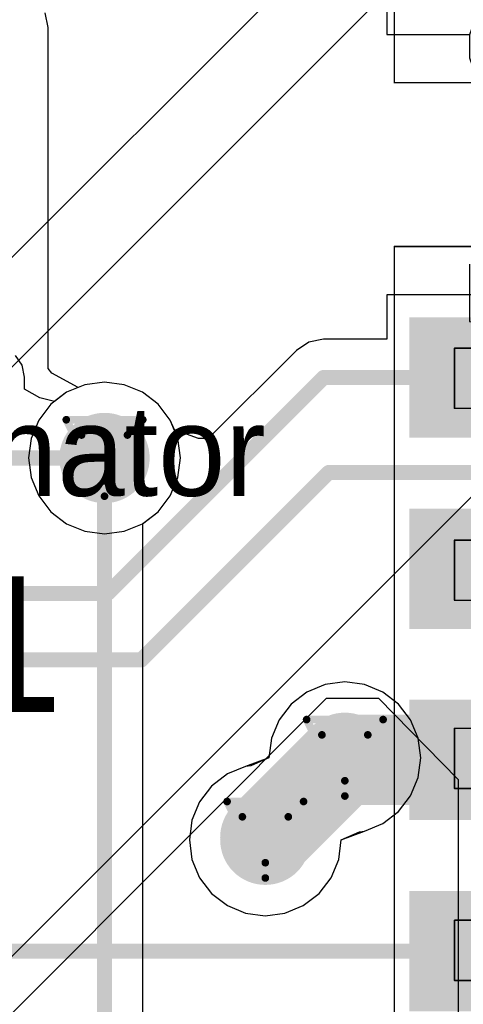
# Model space of a CAD drawing. Header units: millimetres. Extents: x 138 to 555, y 26 to 334.
# Tile 165 of 256: x 203.05 to 205.99, y 157 to 163.54. Entities that reach past the tile are written whole.
import ezdxf

# ---------------------------------------------------------------- set-up
doc = ezdxf.new("R2010")
doc.units = ezdxf.units.MM
for name, color, linetype in [('BottomLayer', 5, 'Continuous'), ('DrillDrawing', 1, 'Continuous'), ('Mechanical20', 56, 'Continuous'), ('Mechanical27', 56, 'Continuous'), ('MidLayer1', 16, 'Continuous'), ('MidLayer2', 76, 'Continuous'), ('MidLayer3', 90, 'Continuous'), ('MidLayer4', 156, 'Continuous'), ('MultiLayer', 9, 'Continuous'), ('TopLayer', 1, 'Continuous'), ('TopOverlay', 2, 'Continuous'), ('TopPaste', 8, 'Continuous'), ('TopSolder', 216, 'Continuous'), ('ViaHoleLayer', 16, 'Continuous')]:
    doc.layers.add(name, color=color, linetype=linetype)

# ---------------------------------------------------------------- blocks, each defined once
blk = doc.blocks.new('ICC_SO8_5X4_P127_532')
at = {"layer": 'Mechanical20', "const_width": 0.01}
for points in [[(-2.775, 3.4), (2.775, 3.4)], [(-2.775, 3.4), (-2.775, -3.4)], [(2.775, 3.4), (2.775, -3.4)], [(-2.775, -3.4), (2.775, -3.4)]]:
    blk.add_lwpolyline(points, dxfattribs=at)
at = {"layer": 'Mechanical20', "const_width": 0.005}
for points in [[(-2.7775, 3.4, 1), (-2.7725, 3.4, 1)], [(-2.7775, 3.4, 1), (-2.7725, 3.4, 1)], [(2.7725, 3.4, 1), (2.7775, 3.4, 1)], [(2.7725, 3.4, 1), (2.7775, 3.4, 1)], [(-2.7775, -3.4, 1), (-2.7725, -3.4, 1)], [(-2.7775, -3.4, 1), (-2.7725, -3.4, 1)], [(2.7725, -3.4, 1), (2.7775, -3.4, 1)], [(2.7725, -3.4, 1), (2.7775, -3.4, 1)]]:
    blk.add_lwpolyline(points, format="xyb", close=True, dxfattribs=at)
at = {"layer": 'Mechanical27'}
for p, q in [((-2.6096, 2.8998), (-2.7238, 2.8617)), ((-2.4572, 2.8998), (-2.6096, 2.8998)), ((-2.343, 2.8617), (-2.4572, 2.8998)), ((2.2762, 2.8998), (2.2381, 2.557)), ((2.657, 2.8998), (2.2762, 2.8998)), ((-2.7238, 2.8617), (-2.7619, 2.7856)), ((-2.3049, 2.7856), (-2.343, 2.8617)), ((-2.7619, 2.7856), (-2.7619, 2.7094)), ((-2.3049, 2.7094), (-2.3049, 2.7856)), ((-2.7619, 2.7094), (-2.7238, 2.6332)), ((-2.343, 2.6332), (-2.3049, 2.7094)), ((-2.7238, 2.6332), (-2.6477, 2.5951)), ((-2.4191, 2.5951), (-2.343, 2.6332)), ((2.2762, 2.5951), (2.3904, 2.6332)), ((2.3904, 2.6332), (2.5047, 2.6332)), ((2.5047, 2.6332), (2.619, 2.5951)), ((-2.6857, 2.519), (-2.5715, 2.557)), ((-2.6477, 2.5951), (-2.4953, 2.557)), ((-2.5715, 2.557), (-2.4191, 2.5951)), ((-2.4953, 2.557), (-2.381, 2.519)), ((2.2381, 2.557), (2.2762, 2.5951)), ((2.619, 2.5951), (2.6951, 2.519)), ((-2.7619, 2.4428), (-2.6857, 2.519)), ((-2.381, 2.519), (-2.3049, 2.4428)), ((2.6951, 2.519), (2.7332, 2.4047)), ((-2.8, 2.3666), (-2.7619, 2.4428)), ((-2.3049, 2.4428), (-2.2668, 2.3666)), ((-2.8, 2.2524), (-2.8, 2.3666)), ((-2.2668, 2.3666), (-2.2668, 2.2524)), ((2.7332, 2.4047), (2.7332, 2.3285)), ((2.7332, 2.3285), (2.6951, 2.2143)), ((-2.7619, 2.1762), (-2.8, 2.2524)), ((-2.2668, 2.2524), (-2.3049, 2.1762)), ((2.2381, 2.1762), (2.2, 2.2524)), ((-2.7238, 2.1381), (-2.7619, 2.1762)), ((-2.3049, 2.1762), (-2.343, 2.1381)), ((2.2762, 2.1381), (2.2381, 2.1762)), ((2.6951, 2.2143), (2.619, 2.1381)), ((-2.6096, 2.1), (-2.7238, 2.1381)), ((-2.4572, 2.1), (-2.6096, 2.1)), ((-2.343, 2.1381), (-2.4572, 2.1)), ((2.3904, 2.1), (2.2762, 2.1381)), ((2.5047, 2.1), (2.3904, 2.1)), ((2.619, 2.1381), (2.5047, 2.1)), ((-2.3738, -2.2394), (-2.2596, -2.1252)), ((-2.2596, -2.1252), (-2.2596, -2.925)), ((2.6309, -2.1252), (2.25, -2.6584)), ((2.6309, -2.1252), (2.6309, -2.925)), ((-2.45, -2.2775), (-2.3738, -2.2394)), ((2.25, -2.6584), (2.8213, -2.6584))]:
    blk.add_line(p, q, dxfattribs=at)
at = {"layer": 'Mechanical27', "const_width": 0.01}
for points in [[(-2.1, 3), (-1.7, 3)], [(-2.1, 3), (-2.1, 2)], [(-1.7, 3), (-1.7, 2)], [(-0.825, 3), (-0.425, 3)], [(-0.825, 3), (-0.825, 2)], [(-0.425, 3), (-0.425, 2)], [(0.425, 3), (0.825, 3)], [(0.425, 3), (0.425, 2)], [(0.825, 3), (0.825, 2)], [(1.7, 3), (2.1, 3)], [(1.7, 3), (1.7, 2)], [(2.1, 3), (2.1, 2)], [(-2.575, 2), (2.575, 2)], [(-2.575, 2), (-2.575, -2)], [(-2.1, 2), (-1.7, 2)], [(-0.825, 2), (-0.425, 2)], [(0.425, 2), (0.825, 2)], [(1.7, 2), (2.1, 2)], [(2.575, 2), (2.575, -2)], [(-2.575, -2), (2.575, -2)], [(-2.1, -2), (-1.7, -2)], [(-2.1, -2), (-2.1, -3)], [(-1.7, -2), (-1.7, -3)], [(-0.825, -2), (-0.425, -2)], [(-0.825, -2), (-0.825, -3)], [(-0.425, -2), (-0.425, -3)], [(0.425, -2), (0.825, -2)], [(0.425, -2), (0.425, -3)], [(0.825, -2), (0.825, -3)], [(1.7, -2), (2.1, -2)], [(1.7, -2), (1.7, -3)], [(2.1, -2), (2.1, -3)], [(-2.1, -3), (-1.7, -3)], [(-0.825, -3), (-0.425, -3)], [(0.425, -3), (0.825, -3)], [(1.7, -3), (2.1, -3)]]:
    blk.add_lwpolyline(points, dxfattribs=at)
at = {"layer": 'Mechanical27'}
for points, const_width in [([(-2.1025, 3, 1), (-2.0975, 3, 1)], 0.005), ([(-2.1025, 3, 1), (-2.0975, 3, 1)], 0.005), ([(-1.7025, 3, 1), (-1.6975, 3, 1)], 0.005), ([(-1.7025, 3, 1), (-1.6975, 3, 1)], 0.005), ([(-0.8275, 3, 1), (-0.8225, 3, 1)], 0.005), ([(-0.8275, 3, 1), (-0.8225, 3, 1)], 0.005), ([(-0.4275, 3, 1), (-0.4225, 3, 1)], 0.005), ([(-0.4275, 3, 1), (-0.4225, 3, 1)], 0.005), ([(0.4225, 3, 1), (0.4275, 3, 1)], 0.005), ([(0.4225, 3, 1), (0.4275, 3, 1)], 0.005), ([(0.8225, 3, 1), (0.8275, 3, 1)], 0.005), ([(0.8225, 3, 1), (0.8275, 3, 1)], 0.005), ([(1.6975, 3, 1), (1.7025, 3, 1)], 0.005), ([(1.6975, 3, 1), (1.7025, 3, 1)], 0.005), ([(2.0975, 3, 1), (2.1025, 3, 1)], 0.005), ([(2.0975, 3, 1), (2.1025, 3, 1)], 0.005), ([(-2.5775, 2, 1), (-2.5725, 2, 1)], 0.005), ([(-2.5775, 2, 1), (-2.5725, 2, 1)], 0.005), ([(-2.1025, 2, 1), (-2.0975, 2, 1)], 0.005), ([(-2.1025, 2, 1), (-2.0975, 2, 1)], 0.005), ([(-1.7025, 2, 1), (-1.6975, 2, 1)], 0.005), ([(-1.7025, 2, 1), (-1.6975, 2, 1)], 0.005), ([(-0.8275, 2, 1), (-0.8225, 2, 1)], 0.005), ([(-0.8275, 2, 1), (-0.8225, 2, 1)], 0.005), ([(-0.4275, 2, 1), (-0.4225, 2, 1)], 0.005), ([(-0.4275, 2, 1), (-0.4225, 2, 1)], 0.005), ([(0.4225, 2, 1), (0.4275, 2, 1)], 0.005), ([(0.4225, 2, 1), (0.4275, 2, 1)], 0.005), ([(0.8225, 2, 1), (0.8275, 2, 1)], 0.005), ([(0.8225, 2, 1), (0.8275, 2, 1)], 0.005), ([(1.6975, 2, 1), (1.7025, 2, 1)], 0.005), ([(1.6975, 2, 1), (1.7025, 2, 1)], 0.005), ([(2.0975, 2, 1), (2.1025, 2, 1)], 0.005), ([(2.0975, 2, 1), (2.1025, 2, 1)], 0.005), ([(2.5725, 2, 1), (2.5775, 2, 1)], 0.005), ([(2.5725, 2, 1), (2.5775, 2, 1)], 0.005), ([(-1.625, -1.6, 1), (-2.125, -1.6, 1)], 0.01), ([(-2.1275, -1.6, 1), (-2.1225, -1.6, 1)], 0.005), ([(-1.6275, -1.6, 1), (-1.6225, -1.6, 1)], 0.005), ([(-2.5775, -2, 1), (-2.5725, -2, 1)], 0.005), ([(-2.5775, -2, 1), (-2.5725, -2, 1)], 0.005), ([(-2.1025, -2, 1), (-2.0975, -2, 1)], 0.005), ([(-2.1025, -2, 1), (-2.0975, -2, 1)], 0.005), ([(-1.7025, -2, 1), (-1.6975, -2, 1)], 0.005), ([(-1.7025, -2, 1), (-1.6975, -2, 1)], 0.005), ([(-0.8275, -2, 1), (-0.8225, -2, 1)], 0.005), ([(-0.8275, -2, 1), (-0.8225, -2, 1)], 0.005), ([(-0.4275, -2, 1), (-0.4225, -2, 1)], 0.005), ([(-0.4275, -2, 1), (-0.4225, -2, 1)], 0.005), ([(0.4225, -2, 1), (0.4275, -2, 1)], 0.005), ([(0.4225, -2, 1), (0.4275, -2, 1)], 0.005), ([(0.8225, -2, 1), (0.8275, -2, 1)], 0.005), ([(0.8225, -2, 1), (0.8275, -2, 1)], 0.005), ([(1.6975, -2, 1), (1.7025, -2, 1)], 0.005), ([(1.6975, -2, 1), (1.7025, -2, 1)], 0.005), ([(2.0975, -2, 1), (2.1025, -2, 1)], 0.005), ([(2.0975, -2, 1), (2.1025, -2, 1)], 0.005), ([(2.5725, -2, 1), (2.5775, -2, 1)], 0.005), ([(2.5725, -2, 1), (2.5775, -2, 1)], 0.005), ([(-2.1025, -3, 1), (-2.0975, -3, 1)], 0.005), ([(-2.1025, -3, 1), (-2.0975, -3, 1)], 0.005), ([(-1.7025, -3, 1), (-1.6975, -3, 1)], 0.005), ([(-1.7025, -3, 1), (-1.6975, -3, 1)], 0.005), ([(-0.8275, -3, 1), (-0.8225, -3, 1)], 0.005), ([(-0.8275, -3, 1), (-0.8225, -3, 1)], 0.005), ([(-0.4275, -3, 1), (-0.4225, -3, 1)], 0.005), ([(-0.4275, -3, 1), (-0.4225, -3, 1)], 0.005), ([(0.4225, -3, 1), (0.4275, -3, 1)], 0.005), ([(0.4225, -3, 1), (0.4275, -3, 1)], 0.005), ([(0.8225, -3, 1), (0.8275, -3, 1)], 0.005), ([(0.8225, -3, 1), (0.8275, -3, 1)], 0.005), ([(1.6975, -3, 1), (1.7025, -3, 1)], 0.005), ([(1.6975, -3, 1), (1.7025, -3, 1)], 0.005), ([(2.0975, -3, 1), (2.1025, -3, 1)], 0.005), ([(2.0975, -3, 1), (2.1025, -3, 1)], 0.005)]:
    blk.add_lwpolyline(points, format="xyb", close=True, dxfattribs=dict(at, const_width=const_width))
at = {"layer": 'TopLayer'}
for points in [[(-1.555, 1.5), (-1.555, 3.25), (-2.255, 1.5), (-2.255, 3.25)], [(-0.285, 1.5), (-0.285, 3.25), (-0.985, 1.5), (-0.985, 3.25)], [(0.985, 1.5), (0.985, 3.25), (0.285, 1.5), (0.285, 3.25)], [(2.255, 1.5), (2.255, 3.25), (1.555, 1.5), (1.555, 3.25)], [(-1.555, -3.25), (-1.555, -1.5), (-2.255, -3.25), (-2.255, -1.5)], [(-0.285, -3.25), (-0.285, -1.5), (-0.985, -3.25), (-0.985, -1.5)], [(0.985, -3.25), (0.985, -1.5), (0.285, -3.25), (0.285, -1.5)], [(2.255, -3.25), (2.255, -1.5), (1.555, -3.25), (1.555, -1.5)]]:
    blk.add_solid(points, dxfattribs=at)
at = {"layer": 'TopOverlay'}
for p, q in [((-2.5798, -2.343), (-2.437, -2.2002)), ((-2.437, -2.2002), (-2.437, -3.2)), ((-2.675, -2.3907), (-2.5798, -2.343))]:
    blk.add_line(p, q, dxfattribs=at)
at = {"layer": 'TopOverlay', "const_width": 0.12}
for points in [[(-2.575, 2), (-2.575, -2)], [(-2.575, 2), (-2.375, 2)], [(2.375, 2), (2.575, 2)], [(2.575, 2), (2.575, -2)], [(-2.575, -2), (-2.375, -2)], [(2.375, -2), (2.575, -2)]]:
    blk.add_lwpolyline(points, dxfattribs=at)
at = {"layer": 'TopOverlay'}
for points, const_width in [([(-2.605, 2, 1), (-2.545, 2, 1)], 0.06), ([(-2.605, 2, 1), (-2.545, 2, 1)], 0.06), ([(-2.405, 2, 1), (-2.345, 2, 1)], 0.06), ([(2.345, 2, 1), (2.405, 2, 1)], 0.06), ([(2.545, 2, 1), (2.605, 2, 1)], 0.06), ([(2.545, 2, 1), (2.605, 2, 1)], 0.06), ([(-1.85, -1.05, 1), (-2.35, -1.05, 1)], 0.12), ([(-2.38, -1.05, 1), (-2.32, -1.05, 1)], 0.06), ([(-1.88, -1.05, 1), (-1.82, -1.05, 1)], 0.06), ([(-2.605, -2, 1), (-2.545, -2, 1)], 0.06), ([(-2.605, -2, 1), (-2.545, -2, 1)], 0.06), ([(-2.405, -2, 1), (-2.345, -2, 1)], 0.06), ([(2.345, -2, 1), (2.405, -2, 1)], 0.06), ([(2.545, -2, 1), (2.605, -2, 1)], 0.06), ([(2.545, -2, 1), (2.605, -2, 1)], 0.06)]:
    blk.add_lwpolyline(points, format="xyb", close=True, dxfattribs=dict(at, const_width=const_width))
at = {"layer": 'TopPaste'}
for points in [[(-1.555, 1.5), (-1.555, 3.25), (-2.255, 1.5), (-2.255, 3.25)], [(-0.285, 1.5), (-0.285, 3.25), (-0.985, 1.5), (-0.985, 3.25)], [(0.985, 1.5), (0.985, 3.25), (0.285, 1.5), (0.285, 3.25)], [(2.255, 1.5), (2.255, 3.25), (1.555, 1.5), (1.555, 3.25)], [(-1.555, -3.25), (-1.555, -1.5), (-2.255, -3.25), (-2.255, -1.5)], [(-0.285, -3.25), (-0.285, -1.5), (-0.985, -3.25), (-0.985, -1.5)], [(0.985, -3.25), (0.985, -1.5), (0.285, -3.25), (0.285, -1.5)], [(2.255, -3.25), (2.255, -1.5), (1.555, -3.25), (1.555, -1.5)]]:
    blk.add_solid(points, dxfattribs=at)
at = {"layer": 'TopSolder'}
for points in [[(-1.505, 1.45), (-1.505, 3.3), (-2.305, 1.45), (-2.305, 3.3)], [(-0.235, 1.45), (-0.235, 3.3), (-1.035, 1.45), (-1.035, 3.3)], [(1.035, 1.45), (1.035, 3.3), (0.235, 1.45), (0.235, 3.3)], [(2.305, 1.45), (2.305, 3.3), (1.505, 1.45), (1.505, 3.3)], [(-1.505, -3.3), (-1.505, -1.45), (-2.305, -3.3), (-2.305, -1.45)], [(-0.235, -3.3), (-0.235, -1.45), (-1.035, -3.3), (-1.035, -1.45)], [(1.035, -3.3), (1.035, -1.45), (0.235, -3.3), (0.235, -1.45)], [(2.305, -3.3), (2.305, -1.45), (1.505, -3.3), (1.505, -1.45)]]:
    blk.add_solid(points, dxfattribs=at)
blk = doc.blocks.new('ICC_SO8_5X4_P127_533')
at = {"layer": 'Mechanical20', "const_width": 0.01}
for points in [[(-2.775, 3.4), (2.775, 3.4)], [(-2.775, 3.4), (-2.775, -3.4)], [(2.775, 3.4), (2.775, -3.4)], [(-2.775, -3.4), (2.775, -3.4)]]:
    blk.add_lwpolyline(points, dxfattribs=at)
at = {"layer": 'Mechanical20', "const_width": 0.005}
for points in [[(-2.7775, 3.4, 1), (-2.7725, 3.4, 1)], [(-2.7775, 3.4, 1), (-2.7725, 3.4, 1)], [(2.7725, 3.4, 1), (2.7775, 3.4, 1)], [(2.7725, 3.4, 1), (2.7775, 3.4, 1)], [(-2.7775, -3.4, 1), (-2.7725, -3.4, 1)], [(-2.7775, -3.4, 1), (-2.7725, -3.4, 1)], [(2.7725, -3.4, 1), (2.7775, -3.4, 1)], [(2.7725, -3.4, 1), (2.7775, -3.4, 1)]]:
    blk.add_lwpolyline(points, format="xyb", close=True, dxfattribs=at)
at = {"layer": 'Mechanical27'}
for p, q in [((-2.6096, 2.8998), (-2.7238, 2.8617)), ((-2.4572, 2.8998), (-2.6096, 2.8998)), ((-2.343, 2.8617), (-2.4572, 2.8998)), ((2.2762, 2.8998), (2.2381, 2.557)), ((2.657, 2.8998), (2.2762, 2.8998)), ((-2.7238, 2.8617), (-2.7619, 2.7856)), ((-2.3049, 2.7856), (-2.343, 2.8617)), ((-2.7619, 2.7856), (-2.7619, 2.7094)), ((-2.3049, 2.7094), (-2.3049, 2.7856)), ((-2.7619, 2.7094), (-2.7238, 2.6332)), ((-2.343, 2.6332), (-2.3049, 2.7094)), ((-2.7238, 2.6332), (-2.6477, 2.5951)), ((-2.4191, 2.5951), (-2.343, 2.6332)), ((2.2762, 2.5951), (2.3904, 2.6332)), ((2.3904, 2.6332), (2.5047, 2.6332)), ((2.5047, 2.6332), (2.619, 2.5951)), ((-2.6857, 2.519), (-2.5715, 2.557)), ((-2.6477, 2.5951), (-2.4953, 2.557)), ((-2.5715, 2.557), (-2.4191, 2.5951)), ((-2.4953, 2.557), (-2.381, 2.519)), ((2.2381, 2.557), (2.2762, 2.5951)), ((2.619, 2.5951), (2.6951, 2.519)), ((-2.7619, 2.4428), (-2.6857, 2.519)), ((-2.381, 2.519), (-2.3049, 2.4428)), ((2.6951, 2.519), (2.7332, 2.4047)), ((-2.8, 2.3666), (-2.7619, 2.4428)), ((-2.3049, 2.4428), (-2.2668, 2.3666)), ((-2.8, 2.2524), (-2.8, 2.3666)), ((-2.2668, 2.3666), (-2.2668, 2.2524)), ((2.7332, 2.4047), (2.7332, 2.3285)), ((2.7332, 2.3285), (2.6951, 2.2143)), ((-2.7619, 2.1762), (-2.8, 2.2524)), ((-2.2668, 2.2524), (-2.3049, 2.1762)), ((2.2381, 2.1762), (2.2, 2.2524)), ((-2.7238, 2.1381), (-2.7619, 2.1762)), ((-2.3049, 2.1762), (-2.343, 2.1381)), ((2.2762, 2.1381), (2.2381, 2.1762)), ((2.6951, 2.2143), (2.619, 2.1381)), ((-2.6096, 2.1), (-2.7238, 2.1381)), ((-2.4572, 2.1), (-2.6096, 2.1)), ((-2.343, 2.1381), (-2.4572, 2.1)), ((2.3904, 2.1), (2.2762, 2.1381)), ((2.5047, 2.1), (2.3904, 2.1)), ((2.619, 2.1381), (2.5047, 2.1)), ((-2.3738, -2.2394), (-2.2596, -2.1252)), ((-2.2596, -2.1252), (-2.2596, -2.925)), ((2.6309, -2.1252), (2.25, -2.6584)), ((2.6309, -2.1252), (2.6309, -2.925)), ((-2.45, -2.2775), (-2.3738, -2.2394)), ((2.25, -2.6584), (2.8213, -2.6584))]:
    blk.add_line(p, q, dxfattribs=at)
at = {"layer": 'Mechanical27', "const_width": 0.01}
for points in [[(-2.1, 3), (-1.7, 3)], [(-2.1, 3), (-2.1, 2)], [(-1.7, 3), (-1.7, 2)], [(-0.825, 3), (-0.425, 3)], [(-0.825, 3), (-0.825, 2)], [(-0.425, 3), (-0.425, 2)], [(0.425, 3), (0.825, 3)], [(0.425, 3), (0.425, 2)], [(0.825, 3), (0.825, 2)], [(1.7, 3), (2.1, 3)], [(1.7, 3), (1.7, 2)], [(2.1, 3), (2.1, 2)], [(-2.575, 2), (2.575, 2)], [(-2.575, 2), (-2.575, -2)], [(-2.1, 2), (-1.7, 2)], [(-0.825, 2), (-0.425, 2)], [(0.425, 2), (0.825, 2)], [(1.7, 2), (2.1, 2)], [(2.575, 2), (2.575, -2)], [(-2.575, -2), (2.575, -2)], [(-2.1, -2), (-1.7, -2)], [(-2.1, -2), (-2.1, -3)], [(-1.7, -2), (-1.7, -3)], [(-0.825, -2), (-0.425, -2)], [(-0.825, -2), (-0.825, -3)], [(-0.425, -2), (-0.425, -3)], [(0.425, -2), (0.825, -2)], [(0.425, -2), (0.425, -3)], [(0.825, -2), (0.825, -3)], [(1.7, -2), (2.1, -2)], [(1.7, -2), (1.7, -3)], [(2.1, -2), (2.1, -3)], [(-2.1, -3), (-1.7, -3)], [(-0.825, -3), (-0.425, -3)], [(0.425, -3), (0.825, -3)], [(1.7, -3), (2.1, -3)]]:
    blk.add_lwpolyline(points, dxfattribs=at)
at = {"layer": 'Mechanical27'}
for points, const_width in [([(-2.1025, 3, 1), (-2.0975, 3, 1)], 0.005), ([(-2.1025, 3, 1), (-2.0975, 3, 1)], 0.005), ([(-1.7025, 3, 1), (-1.6975, 3, 1)], 0.005), ([(-1.7025, 3, 1), (-1.6975, 3, 1)], 0.005), ([(-0.8275, 3, 1), (-0.8225, 3, 1)], 0.005), ([(-0.8275, 3, 1), (-0.8225, 3, 1)], 0.005), ([(-0.4275, 3, 1), (-0.4225, 3, 1)], 0.005), ([(-0.4275, 3, 1), (-0.4225, 3, 1)], 0.005), ([(0.4225, 3, 1), (0.4275, 3, 1)], 0.005), ([(0.4225, 3, 1), (0.4275, 3, 1)], 0.005), ([(0.8225, 3, 1), (0.8275, 3, 1)], 0.005), ([(0.8225, 3, 1), (0.8275, 3, 1)], 0.005), ([(1.6975, 3, 1), (1.7025, 3, 1)], 0.005), ([(1.6975, 3, 1), (1.7025, 3, 1)], 0.005), ([(2.0975, 3, 1), (2.1025, 3, 1)], 0.005), ([(2.0975, 3, 1), (2.1025, 3, 1)], 0.005), ([(-2.5775, 2, 1), (-2.5725, 2, 1)], 0.005), ([(-2.5775, 2, 1), (-2.5725, 2, 1)], 0.005), ([(-2.1025, 2, 1), (-2.0975, 2, 1)], 0.005), ([(-2.1025, 2, 1), (-2.0975, 2, 1)], 0.005), ([(-1.7025, 2, 1), (-1.6975, 2, 1)], 0.005), ([(-1.7025, 2, 1), (-1.6975, 2, 1)], 0.005), ([(-0.8275, 2, 1), (-0.8225, 2, 1)], 0.005), ([(-0.8275, 2, 1), (-0.8225, 2, 1)], 0.005), ([(-0.4275, 2, 1), (-0.4225, 2, 1)], 0.005), ([(-0.4275, 2, 1), (-0.4225, 2, 1)], 0.005), ([(0.4225, 2, 1), (0.4275, 2, 1)], 0.005), ([(0.4225, 2, 1), (0.4275, 2, 1)], 0.005), ([(0.8225, 2, 1), (0.8275, 2, 1)], 0.005), ([(0.8225, 2, 1), (0.8275, 2, 1)], 0.005), ([(1.6975, 2, 1), (1.7025, 2, 1)], 0.005), ([(1.6975, 2, 1), (1.7025, 2, 1)], 0.005), ([(2.0975, 2, 1), (2.1025, 2, 1)], 0.005), ([(2.0975, 2, 1), (2.1025, 2, 1)], 0.005), ([(2.5725, 2, 1), (2.5775, 2, 1)], 0.005), ([(2.5725, 2, 1), (2.5775, 2, 1)], 0.005), ([(-1.625, -1.6, 1), (-2.125, -1.6, 1)], 0.01), ([(-2.1275, -1.6, 1), (-2.1225, -1.6, 1)], 0.005), ([(-1.6275, -1.6, 1), (-1.6225, -1.6, 1)], 0.005), ([(-2.5775, -2, 1), (-2.5725, -2, 1)], 0.005), ([(-2.5775, -2, 1), (-2.5725, -2, 1)], 0.005), ([(-2.1025, -2, 1), (-2.0975, -2, 1)], 0.005), ([(-2.1025, -2, 1), (-2.0975, -2, 1)], 0.005), ([(-1.7025, -2, 1), (-1.6975, -2, 1)], 0.005), ([(-1.7025, -2, 1), (-1.6975, -2, 1)], 0.005), ([(-0.8275, -2, 1), (-0.8225, -2, 1)], 0.005), ([(-0.8275, -2, 1), (-0.8225, -2, 1)], 0.005), ([(-0.4275, -2, 1), (-0.4225, -2, 1)], 0.005), ([(-0.4275, -2, 1), (-0.4225, -2, 1)], 0.005), ([(0.4225, -2, 1), (0.4275, -2, 1)], 0.005), ([(0.4225, -2, 1), (0.4275, -2, 1)], 0.005), ([(0.8225, -2, 1), (0.8275, -2, 1)], 0.005), ([(0.8225, -2, 1), (0.8275, -2, 1)], 0.005), ([(1.6975, -2, 1), (1.7025, -2, 1)], 0.005), ([(1.6975, -2, 1), (1.7025, -2, 1)], 0.005), ([(2.0975, -2, 1), (2.1025, -2, 1)], 0.005), ([(2.0975, -2, 1), (2.1025, -2, 1)], 0.005), ([(2.5725, -2, 1), (2.5775, -2, 1)], 0.005), ([(2.5725, -2, 1), (2.5775, -2, 1)], 0.005), ([(-2.1025, -3, 1), (-2.0975, -3, 1)], 0.005), ([(-2.1025, -3, 1), (-2.0975, -3, 1)], 0.005), ([(-1.7025, -3, 1), (-1.6975, -3, 1)], 0.005), ([(-1.7025, -3, 1), (-1.6975, -3, 1)], 0.005), ([(-0.8275, -3, 1), (-0.8225, -3, 1)], 0.005), ([(-0.8275, -3, 1), (-0.8225, -3, 1)], 0.005), ([(-0.4275, -3, 1), (-0.4225, -3, 1)], 0.005), ([(-0.4275, -3, 1), (-0.4225, -3, 1)], 0.005), ([(0.4225, -3, 1), (0.4275, -3, 1)], 0.005), ([(0.4225, -3, 1), (0.4275, -3, 1)], 0.005), ([(0.8225, -3, 1), (0.8275, -3, 1)], 0.005), ([(0.8225, -3, 1), (0.8275, -3, 1)], 0.005), ([(1.6975, -3, 1), (1.7025, -3, 1)], 0.005), ([(1.6975, -3, 1), (1.7025, -3, 1)], 0.005), ([(2.0975, -3, 1), (2.1025, -3, 1)], 0.005), ([(2.0975, -3, 1), (2.1025, -3, 1)], 0.005)]:
    blk.add_lwpolyline(points, format="xyb", close=True, dxfattribs=dict(at, const_width=const_width))
at = {"layer": 'TopLayer'}
for points in [[(-1.555, 1.5), (-1.555, 3.25), (-2.255, 1.5), (-2.255, 3.25)], [(-0.285, 1.5), (-0.285, 3.25), (-0.985, 1.5), (-0.985, 3.25)], [(0.985, 1.5), (0.985, 3.25), (0.285, 1.5), (0.285, 3.25)], [(2.255, 1.5), (2.255, 3.25), (1.555, 1.5), (1.555, 3.25)], [(-1.555, -3.25), (-1.555, -1.5), (-2.255, -3.25), (-2.255, -1.5)], [(-0.285, -3.25), (-0.285, -1.5), (-0.985, -3.25), (-0.985, -1.5)], [(0.985, -3.25), (0.985, -1.5), (0.285, -3.25), (0.285, -1.5)], [(2.255, -3.25), (2.255, -1.5), (1.555, -3.25), (1.555, -1.5)]]:
    blk.add_solid(points, dxfattribs=at)
at = {"layer": 'TopOverlay'}
for p, q in [((-2.5798, -2.343), (-2.437, -2.2002)), ((-2.437, -2.2002), (-2.437, -3.2)), ((-2.675, -2.3907), (-2.5798, -2.343))]:
    blk.add_line(p, q, dxfattribs=at)
at = {"layer": 'TopOverlay', "const_width": 0.12}
for points in [[(-2.575, 2), (-2.575, -2)], [(-2.575, 2), (-2.375, 2)], [(2.375, 2), (2.575, 2)], [(2.575, 2), (2.575, -2)], [(-2.575, -2), (-2.375, -2)], [(2.375, -2), (2.575, -2)]]:
    blk.add_lwpolyline(points, dxfattribs=at)
at = {"layer": 'TopOverlay'}
for points, const_width in [([(-2.605, 2, 1), (-2.545, 2, 1)], 0.06), ([(-2.605, 2, 1), (-2.545, 2, 1)], 0.06), ([(-2.405, 2, 1), (-2.345, 2, 1)], 0.06), ([(2.345, 2, 1), (2.405, 2, 1)], 0.06), ([(2.545, 2, 1), (2.605, 2, 1)], 0.06), ([(2.545, 2, 1), (2.605, 2, 1)], 0.06), ([(-1.85, -1.05, 1), (-2.35, -1.05, 1)], 0.12), ([(-2.38, -1.05, 1), (-2.32, -1.05, 1)], 0.06), ([(-1.88, -1.05, 1), (-1.82, -1.05, 1)], 0.06), ([(-2.605, -2, 1), (-2.545, -2, 1)], 0.06), ([(-2.605, -2, 1), (-2.545, -2, 1)], 0.06), ([(-2.405, -2, 1), (-2.345, -2, 1)], 0.06), ([(2.345, -2, 1), (2.405, -2, 1)], 0.06), ([(2.545, -2, 1), (2.605, -2, 1)], 0.06), ([(2.545, -2, 1), (2.605, -2, 1)], 0.06)]:
    blk.add_lwpolyline(points, format="xyb", close=True, dxfattribs=dict(at, const_width=const_width))
at = {"layer": 'TopPaste'}
for points in [[(-1.555, 1.5), (-1.555, 3.25), (-2.255, 1.5), (-2.255, 3.25)], [(-0.285, 1.5), (-0.285, 3.25), (-0.985, 1.5), (-0.985, 3.25)], [(0.985, 1.5), (0.985, 3.25), (0.285, 1.5), (0.285, 3.25)], [(2.255, 1.5), (2.255, 3.25), (1.555, 1.5), (1.555, 3.25)], [(-1.555, -3.25), (-1.555, -1.5), (-2.255, -3.25), (-2.255, -1.5)], [(-0.285, -3.25), (-0.285, -1.5), (-0.985, -3.25), (-0.985, -1.5)], [(0.985, -3.25), (0.985, -1.5), (0.285, -3.25), (0.285, -1.5)], [(2.255, -3.25), (2.255, -1.5), (1.555, -3.25), (1.555, -1.5)]]:
    blk.add_solid(points, dxfattribs=at)
at = {"layer": 'TopSolder'}
for points in [[(-1.505, 1.45), (-1.505, 3.3), (-2.305, 1.45), (-2.305, 3.3)], [(-0.235, 1.45), (-0.235, 3.3), (-1.035, 1.45), (-1.035, 3.3)], [(1.035, 1.45), (1.035, 3.3), (0.235, 1.45), (0.235, 3.3)], [(2.305, 1.45), (2.305, 3.3), (1.505, 1.45), (1.505, 3.3)], [(-1.505, -3.3), (-1.505, -1.45), (-2.305, -3.3), (-2.305, -1.45)], [(-0.235, -3.3), (-0.235, -1.45), (-1.035, -3.3), (-1.035, -1.45)], [(1.035, -3.3), (1.035, -1.45), (0.235, -3.3), (0.235, -1.45)], [(2.305, -3.3), (2.305, -1.45), (1.505, -3.3), (1.505, -1.45)]]:
    blk.add_solid(points, dxfattribs=at)

msp = doc.modelspace()

# ---------------------------------------------------------------- linework, layer by layer
at = {"layer": 'BottomLayer'}
for p, q in [((203.2365, 163.4873), (203.2171, 163.5849)), ((203.2365, 161.2221), (203.2365, 163.4873)), ((203.2617, 161.1894), (203.2365, 161.2221)), ((203.4365, 161.096), (203.2617, 161.1894)), ((203.4803, 161.1141), (203.4365, 161.096)), ((203.6108, 161.1313), (203.4803, 161.1141)), ((203.7414, 161.1141), (203.6108, 161.1313)), ((203.863, 161.0637), (203.7414, 161.1141)), ((203.9674, 160.9836), (203.863, 161.0637)), ((204.0476, 160.8791), (203.9674, 160.9836)), ((204.098, 160.7575), (204.0476, 160.8791)), ((204.1151, 160.627), (204.098, 160.7575)), ((204.098, 160.4965), (204.1151, 160.627)), ((204.0476, 160.3748), (204.098, 160.4965)), ((203.9674, 160.2704), (204.0476, 160.3748)), ((203.8657, 160.1923), (203.9674, 160.2704)), ((203.8657, 153.7691), (203.8657, 160.1923)), ((205.207, 159.1398), (205.0765, 159.1226)), ((205.3376, 159.1226), (205.207, 159.1398)), ((204.9549, 159.0722), (204.8504, 158.9921)), ((205.0765, 159.1226), (204.9549, 159.0722)), ((205.4592, 159.0722), (205.3376, 159.1226)), ((205.5636, 158.9921), (205.4592, 159.0722)), ((204.8504, 158.9921), (204.7703, 158.8877)), ((205.6438, 158.8877), (205.5636, 158.9921)), ((204.7703, 158.8877), (204.7199, 158.766)), ((205.6942, 158.766), (205.6438, 158.8877)), ((204.7199, 158.766), (204.7027, 158.6355)), ((205.7113, 158.6355), (205.6942, 158.766)), ((204.7027, 158.6355), (204.5482, 158.5783)), ((205.6942, 158.505), (205.7113, 158.6355)), ((204.5482, 158.5783), (204.4266, 158.528)), ((204.4266, 158.528), (204.3222, 158.4478)), ((205.6438, 158.3833), (205.6942, 158.505)), ((204.3222, 158.4478), (204.242, 158.3434)), ((204.242, 158.3434), (204.1916, 158.2217)), ((205.5636, 158.2789), (205.6438, 158.3833)), ((205.4592, 158.1988), (205.5636, 158.2789)), ((204.1916, 158.2217), (204.1744, 158.0912)), ((205.1831, 158.0912), (205.3376, 158.1484)), ((205.3376, 158.1484), (205.4592, 158.1988)), ((204.1744, 158.0912), (204.1916, 157.9607)), ((205.1659, 157.9607), (205.1831, 158.0912)), ((204.1916, 157.9607), (204.242, 157.8391)), ((205.1155, 157.8391), (205.1659, 157.9607)), ((204.242, 157.8391), (204.3222, 157.7346)), ((205.0354, 157.7346), (205.1155, 157.8391)), ((204.3222, 157.7346), (204.4266, 157.6545)), ((204.9309, 157.6545), (205.0354, 157.7346)), ((204.4266, 157.6545), (204.5482, 157.6041)), ((204.8093, 157.6041), (204.9309, 157.6545)), ((204.5482, 157.6041), (204.6788, 157.5869)), ((204.6788, 157.5869), (204.8093, 157.6041))]:
    msp.add_line(p, q, dxfattribs=at)
for points, const_width in [([(203.4608, 160.627, 1), (203.7608, 160.627, 1)], 0.3), ([(203.5858, 160.627, 1), (203.6358, 160.627, 1)], 0.05), ([(205.057, 158.6355, 1), (205.357, 158.6355, 1)], 0.3), ([(204.5288, 158.0912, 1), (204.8288, 158.0912, 1)], 0.3)]:
    msp.add_lwpolyline(points, format="xyb", close=True, dxfattribs=dict(at, const_width=const_width))
at = {"layer": 'BottomLayer', "const_width": 0.1}
msp.add_lwpolyline([(203.6108, 153.6635), (203.6108, 160.627)], dxfattribs=at)
at = {"layer": 'DrillDrawing', "const_width": 0.0508}
for points in [[(203.3568, 160.881), (203.8648, 160.881)], [(203.3568, 160.881), (203.6108, 160.373)], [(203.6108, 160.373), (203.8648, 160.881)], [(203.4584, 160.7794), (203.7632, 160.7794)], [(203.4584, 160.7794), (203.6108, 160.4746)], [(203.6108, 160.4746), (203.7632, 160.7794)], [(204.953, 158.8895), (205.461, 158.8895)], [(204.953, 158.8895), (205.207, 158.3815)], [(205.207, 158.3815), (205.461, 158.8895)], [(205.0546, 158.7879), (205.3594, 158.7879)], [(205.0546, 158.7879), (205.207, 158.4831)], [(205.207, 158.4831), (205.3594, 158.7879)], [(204.4248, 158.3452), (204.9328, 158.3452)], [(204.4248, 158.3452), (204.6788, 157.8372)], [(204.6788, 157.8372), (204.9328, 158.3452)], [(204.5264, 158.2436), (204.8312, 158.2436)], [(204.5264, 158.2436), (204.6788, 157.9388)], [(204.6788, 157.9388), (204.8312, 158.2436)]]:
    msp.add_lwpolyline(points, dxfattribs=at)
at = {"layer": 'DrillDrawing', "const_width": 0.0254}
for points in [[(203.3441, 160.881, 1), (203.3695, 160.881, 1)], [(203.3441, 160.881, 1), (203.3695, 160.881, 1)], [(203.8521, 160.881, 1), (203.8775, 160.881, 1)], [(203.8521, 160.881, 1), (203.8775, 160.881, 1)], [(203.4457, 160.7794, 1), (203.4711, 160.7794, 1)], [(203.4457, 160.7794, 1), (203.4711, 160.7794, 1)], [(203.7505, 160.7794, 1), (203.7759, 160.7794, 1)], [(203.7505, 160.7794, 1), (203.7759, 160.7794, 1)], [(203.5981, 160.4746, 1), (203.6235, 160.4746, 1)], [(203.5981, 160.4746, 1), (203.6235, 160.4746, 1)], [(203.5981, 160.373, 1), (203.6235, 160.373, 1)], [(203.5981, 160.373, 1), (203.6235, 160.373, 1)], [(204.9403, 158.8895, 1), (204.9657, 158.8895, 1)], [(204.9403, 158.8895, 1), (204.9657, 158.8895, 1)], [(205.4483, 158.8895, 1), (205.4737, 158.8895, 1)], [(205.4483, 158.8895, 1), (205.4737, 158.8895, 1)], [(205.0419, 158.7879, 1), (205.0673, 158.7879, 1)], [(205.0419, 158.7879, 1), (205.0673, 158.7879, 1)], [(205.3467, 158.7879, 1), (205.3721, 158.7879, 1)], [(205.3467, 158.7879, 1), (205.3721, 158.7879, 1)], [(205.1943, 158.4831, 1), (205.2197, 158.4831, 1)], [(205.1943, 158.4831, 1), (205.2197, 158.4831, 1)], [(205.1943, 158.3815, 1), (205.2197, 158.3815, 1)], [(205.1943, 158.3815, 1), (205.2197, 158.3815, 1)], [(204.4121, 158.3452, 1), (204.4375, 158.3452, 1)], [(204.4121, 158.3452, 1), (204.4375, 158.3452, 1)], [(204.9201, 158.3452, 1), (204.9455, 158.3452, 1)], [(204.9201, 158.3452, 1), (204.9455, 158.3452, 1)], [(204.5137, 158.2436, 1), (204.5391, 158.2436, 1)], [(204.5137, 158.2436, 1), (204.5391, 158.2436, 1)], [(204.8185, 158.2436, 1), (204.8439, 158.2436, 1)], [(204.8185, 158.2436, 1), (204.8439, 158.2436, 1)], [(204.6661, 157.9388, 1), (204.6915, 157.9388, 1)], [(204.6661, 157.9388, 1), (204.6915, 157.9388, 1)], [(204.6661, 157.8372, 1), (204.6915, 157.8372, 1)], [(204.6661, 157.8372, 1), (204.6915, 157.8372, 1)]]:
    msp.add_lwpolyline(points, format="xyb", close=True, dxfattribs=at)
at = {"layer": 'MidLayer1'}
for p, q in [((205.6164, 164.5808), (198.4816, 157.446)), ((198.6044, 156.8411), (205.9517, 164.1883)), ((208.8721, 163.1934), (197.5526, 151.8739)), ((203.4803, 161.1141), (203.3587, 161.0637)), ((203.6108, 161.1313), (203.4803, 161.1141)), ((203.7414, 161.1141), (203.6108, 161.1313)), ((203.863, 161.0637), (203.7414, 161.1141)), ((203.3587, 161.0637), (203.2542, 160.9836)), ((203.9674, 160.9836), (203.863, 161.0637)), ((203.2542, 160.9836), (203.1741, 160.8791)), ((204.0476, 160.8791), (203.9674, 160.9836)), ((203.1741, 160.8791), (203.1237, 160.7575)), ((204.098, 160.7575), (204.0476, 160.8791)), ((203.1237, 160.7575), (203.1065, 160.627)), ((204.1151, 160.627), (204.098, 160.7575)), ((203.1065, 160.627), (203.1237, 160.4965)), ((204.098, 160.4965), (204.1151, 160.627)), ((203.1237, 160.4965), (203.1741, 160.3748)), ((204.0476, 160.3748), (204.098, 160.4965)), ((203.1741, 160.3748), (203.2542, 160.2704)), ((203.9674, 160.2704), (204.0476, 160.3748)), ((203.2542, 160.2704), (203.3587, 160.1902)), ((203.863, 160.1902), (203.9674, 160.2704)), ((203.3587, 160.1902), (203.4803, 160.1399)), ((203.7414, 160.1399), (203.863, 160.1902)), ((203.4803, 160.1399), (203.6108, 160.1227)), ((203.6108, 160.1227), (203.7414, 160.1399)), ((204.1941, 158.1402), (205.0848, 159.0308)), ((205.0848, 159.0308), (205.4294, 159.0308)), ((205.4294, 159.0308), (205.9585, 158.4915)), ((205.9585, 158.4915), (205.9585, 155.2974)), ((189.5979, 143.544), (204.1941, 158.1402))]:
    msp.add_line(p, q, dxfattribs=at)
at = {"layer": 'MidLayer1', "const_width": 0.3}
for points in [[(203.4608, 160.627, 1), (203.7608, 160.627, 1)], [(205.057, 158.6355, 1), (205.357, 158.6355, 1)], [(204.5288, 158.0912, 1), (204.8288, 158.0912, 1)]]:
    msp.add_lwpolyline(points, format="xyb", close=True, dxfattribs=at)
at = {"layer": 'MidLayer2'}
for p, q in [((203.4803, 161.1141), (203.3587, 161.0637)), ((203.6108, 161.1313), (203.4803, 161.1141)), ((203.7414, 161.1141), (203.6108, 161.1313)), ((203.863, 161.0637), (203.7414, 161.1141)), ((203.3587, 161.0637), (203.2542, 160.9836)), ((203.9674, 160.9836), (203.863, 161.0637)), ((203.2542, 160.9836), (203.1741, 160.8791)), ((204.0476, 160.8791), (203.9674, 160.9836)), ((203.1741, 160.8791), (203.1237, 160.7575)), ((204.098, 160.7575), (204.0476, 160.8791)), ((203.1237, 160.7575), (203.1065, 160.627)), ((204.1151, 160.627), (204.098, 160.7575)), ((203.1065, 160.627), (203.1237, 160.4965)), ((204.098, 160.4965), (204.1151, 160.627)), ((203.1237, 160.4965), (203.1741, 160.3748)), ((204.0476, 160.3748), (204.098, 160.4965)), ((203.1741, 160.3748), (203.2542, 160.2704)), ((203.9674, 160.2704), (204.0476, 160.3748)), ((203.2542, 160.2704), (203.3587, 160.1902)), ((203.863, 160.1902), (203.9674, 160.2704)), ((203.3587, 160.1902), (203.4803, 160.1399)), ((203.7414, 160.1399), (203.863, 160.1902)), ((203.4803, 160.1399), (203.6108, 160.1227)), ((203.6108, 160.1227), (203.7414, 160.1399)), ((205.207, 159.1398), (205.0765, 159.1226)), ((205.3376, 159.1226), (205.207, 159.1398)), ((204.9549, 159.0722), (204.8504, 158.9921)), ((205.0765, 159.1226), (204.9549, 159.0722)), ((205.4592, 159.0722), (205.3376, 159.1226)), ((205.5636, 158.9921), (205.4592, 159.0722)), ((204.8504, 158.9921), (204.7703, 158.8877)), ((205.6438, 158.8877), (205.5636, 158.9921)), ((204.7703, 158.8877), (204.7199, 158.766)), ((205.6942, 158.766), (205.6438, 158.8877)), ((204.7199, 158.766), (204.7027, 158.6355)), ((205.7113, 158.6355), (205.6942, 158.766)), ((204.7027, 158.6355), (204.5482, 158.5783)), ((205.6942, 158.505), (205.7113, 158.6355)), ((204.5482, 158.5783), (204.4266, 158.528)), ((204.4266, 158.528), (204.3222, 158.4478)), ((205.6438, 158.3833), (205.6942, 158.505)), ((204.3222, 158.4478), (204.242, 158.3434)), ((204.242, 158.3434), (204.1916, 158.2217)), ((205.5636, 158.2789), (205.6438, 158.3833)), ((205.4592, 158.1988), (205.5636, 158.2789)), ((204.1916, 158.2217), (204.1744, 158.0912)), ((205.1831, 158.0912), (205.3376, 158.1484)), ((205.3376, 158.1484), (205.4592, 158.1988)), ((204.1744, 158.0912), (204.1916, 157.9607)), ((205.1659, 157.9607), (205.1831, 158.0912)), ((204.1916, 157.9607), (204.242, 157.8391)), ((205.1155, 157.8391), (205.1659, 157.9607)), ((204.242, 157.8391), (204.3222, 157.7346)), ((205.0354, 157.7346), (205.1155, 157.8391)), ((204.3222, 157.7346), (204.4266, 157.6545)), ((204.9309, 157.6545), (205.0354, 157.7346)), ((204.4266, 157.6545), (204.5482, 157.6041)), ((204.8093, 157.6041), (204.9309, 157.6545)), ((204.5482, 157.6041), (204.6788, 157.5869)), ((204.6788, 157.5869), (204.8093, 157.6041))]:
    msp.add_line(p, q, dxfattribs=at)
at = {"layer": 'MidLayer2', "const_width": 0.3}
for points in [[(203.4608, 160.627, 1), (203.7608, 160.627, 1)], [(205.057, 158.6355, 1), (205.357, 158.6355, 1)], [(204.5288, 158.0912, 1), (204.8288, 158.0912, 1)]]:
    msp.add_lwpolyline(points, format="xyb", close=True, dxfattribs=at)
at = {"layer": 'MidLayer3'}
for p, q in [((203.4803, 161.1141), (203.3587, 161.0637)), ((203.6108, 161.1313), (203.4803, 161.1141)), ((203.7414, 161.1141), (203.6108, 161.1313)), ((203.863, 161.0637), (203.7414, 161.1141)), ((203.3587, 161.0637), (203.2542, 160.9836)), ((203.9674, 160.9836), (203.863, 161.0637)), ((203.2542, 160.9836), (203.1741, 160.8791)), ((204.0476, 160.8791), (203.9674, 160.9836)), ((203.1741, 160.8791), (203.1237, 160.7575)), ((204.098, 160.7575), (204.0476, 160.8791)), ((203.1237, 160.7575), (203.1065, 160.627)), ((204.1151, 160.627), (204.098, 160.7575)), ((203.1065, 160.627), (203.1237, 160.4965)), ((204.098, 160.4965), (204.1151, 160.627)), ((203.1237, 160.4965), (203.1741, 160.3748)), ((204.0476, 160.3748), (204.098, 160.4965)), ((203.1741, 160.3748), (203.2542, 160.2704)), ((203.9674, 160.2704), (204.0476, 160.3748)), ((203.2542, 160.2704), (203.3587, 160.1902)), ((203.863, 160.1902), (203.9674, 160.2704)), ((203.3587, 160.1902), (203.4803, 160.1399)), ((203.7414, 160.1399), (203.863, 160.1902)), ((203.4803, 160.1399), (203.6108, 160.1227)), ((203.6108, 160.1227), (203.7414, 160.1399)), ((205.207, 159.1398), (205.0765, 159.1226)), ((205.3376, 159.1226), (205.207, 159.1398)), ((204.9549, 159.0722), (204.8504, 158.9921)), ((205.0765, 159.1226), (204.9549, 159.0722)), ((205.4592, 159.0722), (205.3376, 159.1226)), ((205.5636, 158.9921), (205.4592, 159.0722)), ((204.8504, 158.9921), (204.7703, 158.8877)), ((205.6438, 158.8877), (205.5636, 158.9921)), ((204.7703, 158.8877), (204.7199, 158.766)), ((205.6942, 158.766), (205.6438, 158.8877)), ((204.7199, 158.766), (204.7027, 158.6355)), ((205.7113, 158.6355), (205.6942, 158.766)), ((204.7027, 158.6355), (204.5816, 158.5827)), ((205.6942, 158.505), (205.7113, 158.6355)), ((204.5482, 158.5783), (204.4266, 158.528)), ((204.5816, 158.5827), (204.5482, 158.5783)), ((204.4266, 158.528), (204.3222, 158.4478)), ((205.6438, 158.3833), (205.6942, 158.505)), ((204.3222, 158.4478), (204.242, 158.3434)), ((204.242, 158.3434), (204.1916, 158.2217)), ((205.5636, 158.2789), (205.6438, 158.3833)), ((205.4592, 158.1988), (205.5636, 158.2789)), ((204.1916, 158.2217), (204.1744, 158.0912)), ((205.1831, 158.0912), (205.3042, 158.144)), ((205.3042, 158.144), (205.3376, 158.1484)), ((205.3376, 158.1484), (205.4592, 158.1988)), ((204.1744, 158.0912), (204.1916, 157.9607)), ((205.1659, 157.9607), (205.1831, 158.0912)), ((204.1916, 157.9607), (204.242, 157.8391)), ((205.1155, 157.8391), (205.1659, 157.9607)), ((204.242, 157.8391), (204.3222, 157.7346)), ((205.0354, 157.7346), (205.1155, 157.8391)), ((204.3222, 157.7346), (204.4266, 157.6545)), ((204.9309, 157.6545), (205.0354, 157.7346)), ((204.4266, 157.6545), (204.5482, 157.6041)), ((204.8093, 157.6041), (204.9309, 157.6545)), ((204.5482, 157.6041), (204.6788, 157.5869)), ((204.6788, 157.5869), (204.8093, 157.6041))]:
    msp.add_line(p, q, dxfattribs=at)
at = {"layer": 'MidLayer3', "const_width": 0.3}
for points in [[(203.4608, 160.627, 1), (203.7608, 160.627, 1)], [(205.057, 158.6355, 1), (205.357, 158.6355, 1)], [(204.5288, 158.0912, 1), (204.8288, 158.0912, 1)]]:
    msp.add_lwpolyline(points, format="xyb", close=True, dxfattribs=at)
at = {"layer": 'MidLayer4'}
for p, q in [((203.4803, 161.1141), (203.3587, 161.0637)), ((203.6108, 161.1313), (203.4803, 161.1141)), ((203.7414, 161.1141), (203.6108, 161.1313)), ((203.863, 161.0637), (203.7414, 161.1141)), ((203.3587, 161.0637), (203.2542, 160.9836)), ((203.9674, 160.9836), (203.863, 161.0637)), ((203.2542, 160.9836), (203.1741, 160.8791)), ((204.0476, 160.8791), (203.9674, 160.9836)), ((203.1741, 160.8791), (203.1237, 160.7575)), ((204.098, 160.7575), (204.0476, 160.8791)), ((203.1237, 160.7575), (203.1065, 160.627)), ((204.1151, 160.627), (204.098, 160.7575)), ((203.1065, 160.627), (203.1237, 160.4965)), ((204.098, 160.4965), (204.1151, 160.627)), ((203.1237, 160.4965), (203.1741, 160.3748)), ((204.0476, 160.3748), (204.098, 160.4965)), ((203.1741, 160.3748), (203.2542, 160.2704)), ((203.9674, 160.2704), (204.0476, 160.3748)), ((203.2542, 160.2704), (203.3587, 160.1902)), ((203.863, 160.1902), (203.9674, 160.2704)), ((203.3587, 160.1902), (203.4803, 160.1399)), ((203.7414, 160.1399), (203.863, 160.1902)), ((203.4803, 160.1399), (203.6108, 160.1227)), ((203.6108, 160.1227), (203.7414, 160.1399)), ((205.207, 159.1398), (205.0765, 159.1226)), ((205.3376, 159.1226), (205.207, 159.1398)), ((204.9549, 159.0722), (204.8504, 158.9921)), ((205.0765, 159.1226), (204.9549, 159.0722)), ((205.4592, 159.0722), (205.3376, 159.1226)), ((205.5636, 158.9921), (205.4592, 159.0722)), ((204.8504, 158.9921), (204.7703, 158.8877)), ((205.6438, 158.8877), (205.5636, 158.9921)), ((204.7703, 158.8877), (204.7199, 158.766)), ((205.6942, 158.766), (205.6438, 158.8877)), ((204.7199, 158.766), (204.7027, 158.6355)), ((205.7113, 158.6355), (205.6942, 158.766)), ((204.7027, 158.6355), (204.5816, 158.5827)), ((205.6942, 158.505), (205.7113, 158.6355)), ((204.5482, 158.5783), (204.4266, 158.528)), ((204.5816, 158.5827), (204.5482, 158.5783)), ((204.4266, 158.528), (204.3222, 158.4478)), ((205.6438, 158.3833), (205.6942, 158.505)), ((204.3222, 158.4478), (204.242, 158.3434)), ((204.242, 158.3434), (204.1916, 158.2217)), ((205.5636, 158.2789), (205.6438, 158.3833)), ((205.4592, 158.1988), (205.5636, 158.2789)), ((204.1916, 158.2217), (204.1744, 158.0912)), ((205.1831, 158.0912), (205.3042, 158.144)), ((205.3042, 158.144), (205.3376, 158.1484)), ((205.3376, 158.1484), (205.4592, 158.1988)), ((204.1744, 158.0912), (204.1916, 157.9607)), ((205.1659, 157.9607), (205.1831, 158.0912)), ((204.1916, 157.9607), (204.242, 157.8391)), ((205.1155, 157.8391), (205.1659, 157.9607)), ((204.242, 157.8391), (204.3222, 157.7346)), ((205.0354, 157.7346), (205.1155, 157.8391)), ((204.3222, 157.7346), (204.4266, 157.6545)), ((204.9309, 157.6545), (205.0354, 157.7346)), ((204.4266, 157.6545), (204.5482, 157.6041)), ((204.8093, 157.6041), (204.9309, 157.6545)), ((204.5482, 157.6041), (204.6788, 157.5869)), ((204.6788, 157.5869), (204.8093, 157.6041))]:
    msp.add_line(p, q, dxfattribs=at)
at = {"layer": 'MidLayer4', "const_width": 0.3}
for points in [[(203.4608, 160.627, 1), (203.7608, 160.627, 1)], [(205.057, 158.6355, 1), (205.357, 158.6355, 1)], [(204.5288, 158.0912, 1), (204.8288, 158.0912, 1)]]:
    msp.add_lwpolyline(points, format="xyb", close=True, dxfattribs=at)
at = {"layer": 'MultiLayer', "const_width": 0.3}
for points in [[(203.4608, 160.627, 1), (203.7608, 160.627, 1)], [(205.057, 158.6355, 1), (205.357, 158.6355, 1)], [(204.5288, 158.0912, 1), (204.8288, 158.0912, 1)]]:
    msp.add_lwpolyline(points, format="xyb", close=True, dxfattribs=at)
at = {"layer": 'TopLayer'}
for p, q in [((205.4856, 164.5097), (205.4856, 163.4397)), ((205.4856, 163.4397), (206.036, 163.4397)), ((207.6356, 161.7115), (205.4856, 161.7115)), ((205.4856, 161.7115), (205.4856, 161.4164)), ((205.0655, 161.4164), (204.9679, 161.397)), ((205.4856, 161.4164), (205.0655, 161.4164)), ((204.9679, 161.397), (204.8853, 161.3418)), ((203.0634, 161.2427), (203.0192, 161.3089)), ((204.8853, 161.3418), (204.2998, 160.7564)), ((203.0789, 161.1647), (203.0634, 161.2427)), ((203.0789, 161.0837), (203.0789, 161.1647)), ((203.4803, 161.1141), (203.3587, 161.0637)), ((203.6108, 161.1313), (203.4803, 161.1141)), ((203.7414, 161.1141), (203.6108, 161.1313)), ((203.863, 161.0637), (203.7414, 161.1141)), ((203.1805, 161.0257), (203.0789, 161.0837)), ((203.2789, 161.0026), (203.1805, 161.0257)), ((203.3587, 161.0637), (203.2789, 161.0026)), ((203.9674, 160.9836), (203.863, 161.0637)), ((204.0476, 160.8791), (203.9674, 160.9836)), ((204.0746, 160.8139), (204.0476, 160.8791)), ((204.234, 160.7567), (204.0746, 160.8139)), ((204.2998, 160.7564), (204.234, 160.7567))]:
    msp.add_line(p, q, dxfattribs=at)
for points, const_width in [([(203.6318, 159.7278), (205.0655, 161.1615)], 0.1), ([(205.0655, 161.1615), (206.5606, 161.1615)], 0.1), ([(202.468, 160.627), (203.6108, 160.627)], 0.1), ([(203.8553, 159.2857), (205.1004, 160.5308)], 0.1), ([(205.1004, 160.5308), (209.0035, 160.5308)], 0.1), ([(198.6258, 159.7278), (203.6318, 159.7278)], 0.1), ([(198.5836, 159.2857), (203.8553, 159.2857)], 0.1), ([(204.6788, 158.1072), (205.207, 158.6355)], 0.6), ([(205.221, 158.6215), (206.5606, 158.6215)], 0.6), ([(205.207, 158.6355), (205.221, 158.6215)], 0.1), ([(204.6788, 158.0912), (204.6788, 158.1072)], 0.1), ([(200.0864, 157.3515), (206.5606, 157.3515)], 0.1)]:
    msp.add_lwpolyline(points, dxfattribs=dict(at, const_width=const_width))
for points, const_width in [([(205.0405, 161.1615, 1), (205.0905, 161.1615, 1)], 0.05), ([(205.0405, 161.1615, 1), (205.0905, 161.1615, 1)], 0.05), ([(203.4608, 160.627, 1), (203.7608, 160.627, 1)], 0.3), ([(203.5858, 160.627, 1), (203.6358, 160.627, 1)], 0.05), ([(205.0754, 160.5308, 1), (205.1254, 160.5308, 1)], 0.05), ([(205.0754, 160.5308, 1), (205.1254, 160.5308, 1)], 0.05), ([(203.6068, 159.7278, 1), (203.6568, 159.7278, 1)], 0.05), ([(203.6068, 159.7278, 1), (203.6568, 159.7278, 1)], 0.05), ([(203.8303, 159.2857, 1), (203.8803, 159.2857, 1)], 0.05), ([(203.8303, 159.2857, 1), (203.8803, 159.2857, 1)], 0.05), ([(205.057, 158.6355, 1), (205.357, 158.6355, 1)], 0.3), ([(205.057, 158.6355, 1), (205.357, 158.6355, 1)], 0.3), ([(205.071, 158.6215, 1), (205.371, 158.6215, 1)], 0.3), ([(205.182, 158.6355, 1), (205.232, 158.6355, 1)], 0.05), ([(205.196, 158.6215, 1), (205.246, 158.6215, 1)], 0.05), ([(204.5288, 158.1072, 1), (204.8288, 158.1072, 1)], 0.3), ([(204.5288, 158.0912, 1), (204.8288, 158.0912, 1)], 0.3), ([(204.6538, 158.1072, 1), (204.7038, 158.1072, 1)], 0.05), ([(204.6538, 158.0912, 1), (204.7038, 158.0912, 1)], 0.05)]:
    msp.add_lwpolyline(points, format="xyb", close=True, dxfattribs=dict(at, const_width=const_width))
at = {"layer": 'ViaHoleLayer', "const_width": 0.15}
for points in [[(203.5358, 160.627, 1), (203.6858, 160.627, 1)], [(205.132, 158.6355, 1), (205.282, 158.6355, 1)], [(204.6038, 158.0912, 1), (204.7538, 158.0912, 1)]]:
    msp.add_lwpolyline(points, format="xyb", close=True, dxfattribs=at)

# ---------------------------------------------------------------- block references
at = {"rotation": 90}
for name, p in [('ICC_SO8_5X4_P127_533', (208.9356, 165.8947)), ('ICC_SO8_5X4_P127_532', (208.9356, 159.2565))]:
    msp.add_blockref(name, p, dxfattribs=at)

# ---------------------------------------------------------------- texts
at = {"layer": 'Mechanical27'}
msp.add_text('.designator', height=0.599999, dxfattribs=at).set_placement((200.7108, 160.3756))
at = {"layer": 'TopOverlay'}
msp.add_text('SB71', height=0.9, dxfattribs=at).set_placement((200.3891, 158.9408))

doc.saveas('drawing.dxf')
